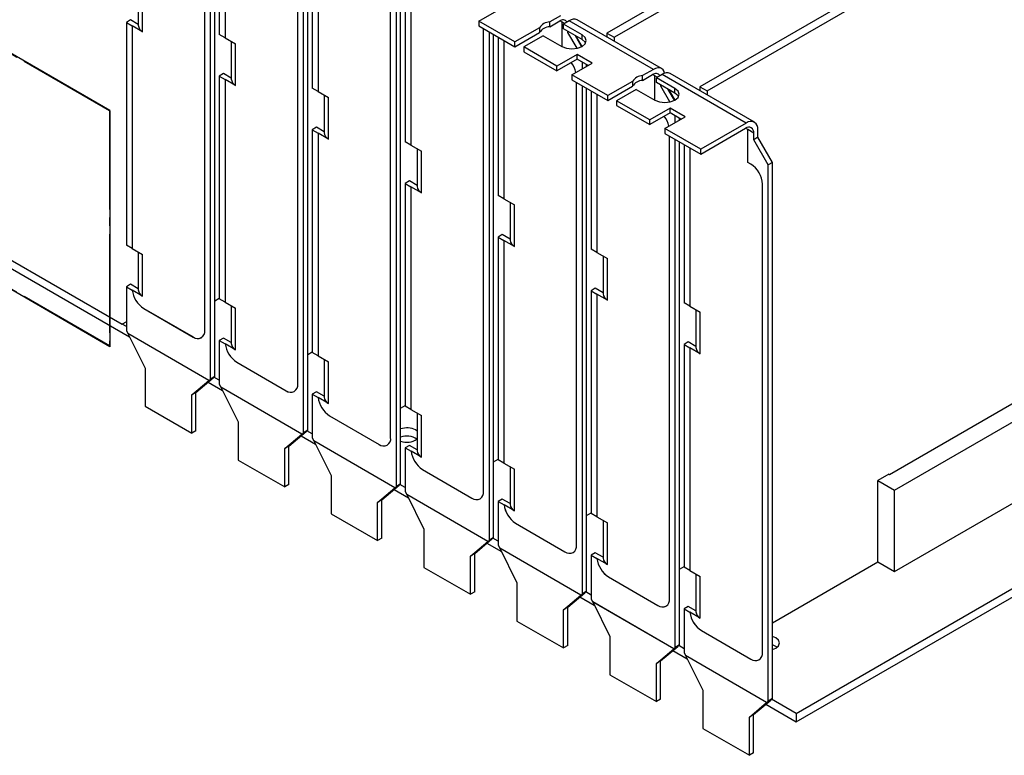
# Model space of a CAD drawing. Header units: millimetres. Extents: x 0 to 1725, y 0 to 1361.
# Tile 32 of 39: x 1360 to 1513, y 1023 to 1137. Entities that reach past the tile are written whole.
import ezdxf

# ---------------------------------------------------------------- set-up
doc = ezdxf.new("R2010")
doc.units = ezdxf.units.MM
doc.linetypes.add('SLD-Center', pattern=[19.05, 15.24, -1.27, 1.27, -1.27])
doc.linetypes.add('SLD-Solid', pattern=[0])
doc.layers.add('SLD-0', color=179, linetype='SLD-Solid')

msp = doc.modelspace()

# ---------------------------------------------------------------- linework, layer by layer
at = {"layer": 'SLD-0', "color": 7, "linetype": 'SLD-Solid'}
for p, q in [((1374.312, 1123.104), (1261.879, 1188.01)), ((1374.312, 1086.602), (1261.879, 1151.508)), ((1374.312, 1123.104), (1374.312, 1086.602))]:
    msp.add_line(p, q, dxfattribs=at)
at = {"layer": 'SLD-0', "color": 7, "linetype": 'SLD-Center'}
for p, q in [((1374.222, 1123.052), (1261.969, 1187.855)), ((1374.222, 1086.757), (1261.969, 1151.56)), ((1374.222, 1123.052), (1374.222, 1086.757))]:
    msp.add_line(p, q, dxfattribs=at)
at = {"layer": 'SLD-0', "color": 7, "linetype": 'SLD-Solid', "lineweight": 25}
for p, q in [((1536.271, 1184.212), (1451.135, 1135.064)), ((1452.258, 1134.416), (1537.394, 1183.564)), ((1550.639, 1175.917), (1465.504, 1126.77)), ((1466.626, 1126.122), (1551.762, 1175.269)), ((1388.965, 1089.135), (1388.965, 1160.628)), ((1389.863, 1081.606), (1389.863, 1160.109)), ((1390.51, 1081.979), (1390.51, 1159.736)), ((1391.21, 1159.331), (1391.21, 1134.857)), ((1392.108, 1158.813), (1392.108, 1134.338)), ((1392.11, 1158.812), (1392.11, 1134.339)), ((1264.862, 1154.349), (1376.217, 1090.065)), ((1264.862, 1153.052), (1377.344, 1088.118)), ((1403.334, 1080.84), (1403.334, 1152.333)), ((1404.232, 1073.311), (1404.232, 1151.814)), ((1404.878, 1073.685), (1404.878, 1151.441)), ((1405.579, 1151.037), (1405.579, 1126.562)), ((1406.477, 1150.518), (1406.477, 1126.043)), ((1406.478, 1150.517), (1406.478, 1126.044)), ((1417.702, 1072.545), (1417.702, 1144.038)), ((1418.6, 1065.017), (1418.6, 1143.52)), ((1419.247, 1065.39), (1419.247, 1143.146)), ((1378.693, 1142.085), (1378.693, 1136.26)), ((1379.359, 1135.271), (1379.359, 1141.7)), ((1419.947, 1142.742), (1419.947, 1118.267)), ((1420.845, 1142.224), (1420.845, 1117.749)), ((1420.847, 1142.223), (1420.847, 1117.75)), ((1431.352, 1136.905), (1434.495, 1138.719)), ((1377.488, 1137.095), (1376.842, 1136.722)), ((1378.693, 1136.4), (1377.488, 1137.095)), ((1443.942, 1137.745), (1442.291, 1136.792)), ((1459.581, 1129.576), (1446.559, 1137.093)), ((1376.842, 1136.722), (1377.74, 1136.203)), ((1376.842, 1136.722), (1376.842, 1102.293)), ((1377.74, 1136.203), (1377.742, 1136.204)), ((1377.74, 1136.203), (1377.74, 1101.775)), ((1377.742, 1136.204), (1377.742, 1101.776)), ((1379.359, 1135.271), (1377.742, 1136.204)), ((1436.92, 1133.691), (1431.352, 1136.905)), ((1431.352, 1136.905), (1431.352, 1136.158)), ((1431.352, 1136.158), (1436.92, 1132.944)), ((1432.07, 1064.251), (1432.07, 1135.743)), ((1440.708, 1135.877), (1436.92, 1133.691)), ((1440.708, 1135.877), (1440.708, 1135.131)), ((1442.291, 1136.045), (1443.834, 1136.936)), ((1442.291, 1136.045), (1442.291, 1136.792)), ((1444.194, 1136.728), (1443.834, 1136.936)), ((1444.194, 1132.976), (1444.194, 1136.728)), ((1445.289, 1136.967), (1444.409, 1136.459)), ((1447.283, 1134.8), (1444.409, 1136.459)), ((1444.409, 1135.712), (1444.409, 1136.459)), ((1447.283, 1134.053), (1444.409, 1135.712)), ((1458.311, 1129.45), (1445.289, 1136.967)), ((1392.108, 1134.338), (1391.21, 1134.857)), ((1392.11, 1134.339), (1392.108, 1134.338)), ((1392.11, 1134.339), (1393.727, 1133.406)), ((1432.968, 1056.722), (1432.968, 1135.225)), ((1433.615, 1057.095), (1433.615, 1134.852)), ((1434.315, 1134.447), (1434.315, 1109.972)), ((1436.92, 1132.944), (1440.708, 1135.131)), ((1441.284, 1134.655), (1438.267, 1132.913)), ((1441.284, 1134.655), (1444.158, 1132.996)), ((1445.092, 1135.173), (1445.092, 1135.318)), ((1445.218, 1135.246), (1445.092, 1135.173)), ((1446.515, 1132.708), (1445.092, 1135.173)), ((1447.228, 1132.965), (1446.259, 1134.645)), ((1446.439, 1134.541), (1446.439, 1134.395)), ((1446.439, 1134.395), (1447.256, 1132.98)), ((1447.762, 1134.386), (1447.283, 1134.8)), ((1447.283, 1134.053), (1447.283, 1134.8)), ((1447.762, 1133.639), (1447.283, 1134.053)), ((1447.93, 1133.898), (1447.762, 1134.386)), ((1451.135, 1135.064), (1451.135, 1134.451)), ((1451.135, 1135.064), (1452.258, 1134.416)), ((1452.258, 1134.416), (1452.258, 1133.803)), ((1393.062, 1133.79), (1393.062, 1127.966)), ((1393.727, 1126.976), (1393.727, 1133.406)), ((1435.213, 1133.929), (1435.213, 1109.454)), ((1435.215, 1133.928), (1435.215, 1109.455)), ((1436.92, 1132.944), (1436.92, 1133.691)), ((1443.385, 1129.958), (1438.267, 1132.913)), ((1438.267, 1132.913), (1438.267, 1132.166)), ((1444.158, 1132.996), (1444.875, 1132.719)), ((1444.875, 1132.719), (1445.72, 1132.622)), ((1445.72, 1132.622), (1446.566, 1132.719)), ((1446.566, 1132.719), (1447.283, 1132.996)), ((1447.283, 1132.996), (1447.762, 1133.41)), ((1447.762, 1133.41), (1447.93, 1133.898)), ((1447.833, 1133.525), (1447.762, 1133.639)), ((1438.267, 1132.166), (1443.385, 1129.211)), ((1446.529, 1131.772), (1443.385, 1129.958)), ((1446.529, 1131.026), (1443.385, 1129.211)), ((1448.863, 1130.425), (1446.529, 1131.772)), ((1446.529, 1131.026), (1446.529, 1131.772)), ((1448.217, 1130.051), (1446.529, 1131.026)), ((1443.385, 1129.211), (1443.385, 1129.958)), ((1445.72, 1128.61), (1448.863, 1130.425)), ((1447.337, 1129.543), (1447.337, 1130.559)), ((1447.983, 1129.916), (1447.983, 1130.186)), ((1458.311, 1129.45), (1456.66, 1128.497)), ((1458.661, 1129.612), (1458.311, 1129.45)), ((1458.998, 1129.689), (1458.661, 1129.612)), ((1459.308, 1129.676), (1458.998, 1129.689)), ((1459.581, 1129.576), (1459.308, 1129.676)), ((1459.804, 1129.39), (1459.581, 1129.576)), ((1480.388, 1029.926), (1652.809, 1129.462)), ((1391.857, 1128.8), (1391.21, 1128.427)), ((1391.21, 1128.427), (1392.108, 1127.909)), ((1391.21, 1128.427), (1391.21, 1093.999)), ((1393.062, 1128.105), (1391.857, 1128.8)), ((1392.108, 1127.909), (1392.11, 1127.91)), ((1392.108, 1127.909), (1392.108, 1093.48)), ((1392.11, 1127.91), (1392.11, 1093.481)), ((1393.727, 1126.976), (1392.11, 1127.91)), ((1451.288, 1125.396), (1445.72, 1128.61)), ((1445.72, 1128.61), (1445.72, 1127.863)), ((1456.66, 1127.75), (1458.203, 1128.641)), ((1456.66, 1127.75), (1456.66, 1128.497)), ((1458.562, 1128.433), (1458.203, 1128.641)), ((1458.562, 1124.681), (1458.562, 1128.433)), ((1459.658, 1128.672), (1458.778, 1128.164)), ((1461.651, 1126.505), (1458.778, 1128.164)), ((1458.778, 1127.418), (1458.778, 1128.164)), ((1472.679, 1121.155), (1459.658, 1128.672)), ((1459.97, 1129.128), (1459.804, 1129.39)), ((1460.061, 1128.852), (1459.97, 1129.128)), ((1473.949, 1121.281), (1460.928, 1128.798)), ((1480.388, 1028.632), (1652.809, 1128.168)), ((1406.477, 1126.043), (1405.579, 1126.562)), ((1445.72, 1127.863), (1451.288, 1124.649)), ((1446.439, 1055.956), (1446.439, 1127.449)), ((1447.337, 1048.427), (1447.337, 1126.93)), ((1447.983, 1048.801), (1447.983, 1126.557)), ((1455.076, 1127.583), (1451.288, 1125.396)), ((1451.288, 1124.649), (1455.076, 1126.836)), ((1455.652, 1126.36), (1452.635, 1124.618)), ((1455.076, 1127.583), (1455.076, 1126.836)), ((1455.652, 1126.36), (1458.526, 1124.701)), ((1461.651, 1125.759), (1458.778, 1127.418)), ((1459.46, 1126.878), (1459.46, 1127.024)), ((1459.586, 1126.951), (1459.46, 1126.878)), ((1460.883, 1124.413), (1459.46, 1126.878)), ((1462.13, 1126.091), (1461.651, 1126.505)), ((1461.651, 1125.759), (1461.651, 1126.505)), ((1465.504, 1126.77), (1465.504, 1126.156)), ((1465.504, 1126.77), (1466.626, 1126.122)), ((1406.478, 1126.044), (1406.477, 1126.043)), ((1406.478, 1126.044), (1408.095, 1125.111)), ((1407.43, 1125.495), (1407.43, 1119.671)), ((1408.095, 1118.682), (1408.095, 1125.111)), ((1448.684, 1126.153), (1448.684, 1101.678)), ((1449.582, 1125.634), (1449.582, 1101.159)), ((1449.584, 1125.633), (1449.584, 1101.16)), ((1451.288, 1124.649), (1451.288, 1125.396)), ((1461.597, 1124.671), (1460.627, 1126.35)), ((1460.807, 1126.246), (1460.807, 1126.1)), ((1460.807, 1126.1), (1461.624, 1124.686)), ((1462.13, 1125.345), (1461.651, 1125.759)), ((1461.651, 1124.701), (1462.13, 1125.115)), ((1462.299, 1125.603), (1462.13, 1126.091)), ((1462.13, 1125.115), (1462.299, 1125.603)), ((1462.202, 1125.23), (1462.13, 1125.345)), ((1466.626, 1126.122), (1466.626, 1125.508)), ((1457.754, 1121.663), (1452.635, 1124.618)), ((1452.635, 1124.618), (1452.635, 1123.872)), ((1452.635, 1123.872), (1457.754, 1120.917)), ((1460.897, 1123.478), (1457.754, 1121.663)), ((1458.526, 1124.701), (1459.243, 1124.425)), ((1459.243, 1124.425), (1460.089, 1124.328)), ((1460.089, 1124.328), (1460.934, 1124.425)), ((1463.232, 1122.13), (1460.897, 1123.478)), ((1460.897, 1122.731), (1460.897, 1123.478)), ((1460.934, 1124.425), (1461.651, 1124.701)), ((1460.897, 1122.731), (1457.754, 1120.917)), ((1460.089, 1120.315), (1463.232, 1122.13)), ((1462.585, 1121.757), (1460.897, 1122.731)), ((1461.705, 1121.249), (1461.705, 1122.265)), ((1462.352, 1121.622), (1462.352, 1121.891)), ((1406.225, 1120.506), (1405.579, 1120.132)), ((1407.43, 1119.81), (1406.225, 1120.506)), ((1457.754, 1120.917), (1457.754, 1121.663)), ((1460.089, 1120.315), (1460.089, 1119.569)), ((1465.656, 1117.101), (1460.089, 1120.315)), ((1472.679, 1121.155), (1465.656, 1117.101)), ((1465.656, 1116.355), (1472.571, 1120.346)), ((1472.93, 1120.139), (1472.571, 1120.346)), ((1405.579, 1120.132), (1406.477, 1119.614)), ((1405.579, 1120.132), (1405.579, 1085.704)), ((1406.477, 1119.614), (1406.478, 1119.615)), ((1406.477, 1119.614), (1406.477, 1085.185)), ((1406.478, 1119.615), (1406.478, 1085.186)), ((1408.095, 1118.682), (1406.478, 1119.615)), ((1460.089, 1119.569), (1465.656, 1116.355)), ((1460.807, 1047.661), (1460.807, 1119.154)), ((1473.829, 1119.62), (1472.93, 1120.139)), ((1472.93, 1115.078), (1472.93, 1120.139)), ((1473.829, 1118.583), (1473.829, 1119.62)), ((1474.475, 1118.957), (1473.829, 1118.583)), ((1474.475, 1118.957), (1474.475, 1120.118)), ((1476.72, 1115.068), (1474.475, 1118.957)), ((1420.845, 1117.749), (1419.947, 1118.267)), ((1420.847, 1117.75), (1420.845, 1117.749)), ((1420.847, 1117.75), (1422.464, 1116.816)), ((1461.705, 1040.133), (1461.705, 1118.636)), ((1462.352, 1040.506), (1462.352, 1118.262)), ((1463.052, 1117.858), (1463.052, 1093.383)), ((1463.95, 1117.34), (1463.95, 1092.865)), ((1463.952, 1117.338), (1463.952, 1092.866)), ((1476.074, 1114.695), (1473.829, 1118.583)), ((1421.798, 1117.2), (1421.798, 1111.376)), ((1422.464, 1110.387), (1422.464, 1116.816)), ((1465.656, 1116.355), (1465.656, 1117.101)), ((1473.379, 1114.819), (1472.93, 1115.078)), ((1476.72, 1115.068), (1476.074, 1114.695)), ((1476.074, 1031.838), (1476.074, 1114.695)), ((1476.72, 1032.211), (1476.72, 1115.068)), ((1420.594, 1112.211), (1419.947, 1111.838)), ((1419.947, 1111.838), (1420.845, 1111.319)), ((1419.947, 1111.838), (1419.947, 1077.409)), ((1421.798, 1111.515), (1420.594, 1112.211)), ((1420.845, 1111.319), (1420.847, 1111.32)), ((1420.845, 1111.319), (1420.845, 1076.891)), ((1420.847, 1111.32), (1420.847, 1076.892)), ((1422.464, 1110.387), (1420.847, 1111.32)), ((1475.176, 1039.366), (1475.176, 1111.708)), ((1435.213, 1109.454), (1434.315, 1109.972)), ((1435.215, 1109.455), (1435.213, 1109.454)), ((1435.215, 1109.455), (1436.832, 1108.522)), ((1436.167, 1108.906), (1436.167, 1103.082)), ((1436.832, 1102.092), (1436.832, 1108.522)), ((1434.962, 1103.916), (1434.315, 1103.543)), ((1434.315, 1103.543), (1435.213, 1103.025)), ((1434.315, 1103.543), (1434.315, 1069.114)), ((1436.167, 1103.221), (1434.962, 1103.916)), ((1377.74, 1101.775), (1376.842, 1102.293)), ((1435.213, 1103.025), (1435.215, 1103.026)), ((1435.213, 1103.025), (1435.213, 1068.596)), ((1435.215, 1103.026), (1435.215, 1068.597)), ((1436.832, 1102.092), (1435.215, 1103.026)), ((1377.742, 1101.776), (1377.74, 1101.775)), ((1377.742, 1101.776), (1379.359, 1100.842)), ((1378.693, 1101.227), (1378.693, 1095.402)), ((1379.359, 1094.413), (1379.359, 1100.842)), ((1449.582, 1101.159), (1448.684, 1101.678)), ((1449.584, 1101.16), (1449.582, 1101.159)), ((1449.584, 1101.16), (1451.201, 1100.227)), ((1450.535, 1100.611), (1450.535, 1094.787)), ((1451.201, 1093.797), (1451.201, 1100.227)), ((1495.588, 1064.433), (1555.666, 1099.115)), ((1377.488, 1096.237), (1376.842, 1095.864)), ((1378.693, 1095.542), (1377.488, 1096.237)), ((1376.842, 1095.864), (1376.842, 1089.123)), ((1376.842, 1095.864), (1377.755, 1095.337)), ((1377.755, 1095.337), (1377.757, 1095.338)), ((1379.359, 1094.413), (1377.757, 1095.338)), ((1449.33, 1095.622), (1448.684, 1095.248)), ((1448.684, 1095.248), (1449.582, 1094.73)), ((1448.684, 1095.248), (1448.684, 1060.82)), ((1450.535, 1094.926), (1449.33, 1095.622)), ((1449.582, 1094.73), (1449.584, 1094.731)), ((1449.582, 1094.73), (1449.582, 1060.301)), ((1449.584, 1094.731), (1449.584, 1060.302)), ((1451.201, 1093.797), (1449.584, 1094.731)), ((1390.51, 1093.696), (1391.21, 1094.1)), ((1392.108, 1093.48), (1391.21, 1093.999)), ((1392.11, 1093.481), (1392.108, 1093.48)), ((1392.11, 1093.481), (1393.727, 1092.548)), ((1393.062, 1092.932), (1393.062, 1087.108)), ((1463.95, 1092.865), (1463.052, 1093.383)), ((1379.538, 1092.505), (1379.536, 1092.504)), ((1379.536, 1092.504), (1387.169, 1088.097)), ((1379.538, 1092.505), (1387.171, 1088.099)), ((1393.727, 1086.118), (1393.727, 1092.548)), ((1463.952, 1092.866), (1463.95, 1092.865)), ((1463.952, 1092.866), (1465.569, 1091.932)), ((1464.904, 1092.316), (1464.904, 1086.492)), ((1465.569, 1085.503), (1465.569, 1091.932)), ((1494.797, 1066.849), (1539.699, 1092.77)), ((1376.842, 1090.425), (1376.217, 1090.065)), ((1376.842, 1090.423), (1376.217, 1090.063)), ((1376.217, 1090.063), (1376.217, 1090.065)), ((1376.842, 1089.702), (1376.217, 1090.063)), ((1376.842, 1089.123), (1377.089, 1088.628)), ((1389.616, 1081.396), (1377.089, 1088.628)), ((1377.092, 1088.626), (1377.091, 1088.625)), ((1389.614, 1081.395), (1377.091, 1088.625)), ((1377.091, 1088.625), (1379.751, 1083.296)), ((1387.171, 1088.099), (1387.169, 1088.097)), ((1388.439, 1087.972), (1388.441, 1087.973)), ((1391.857, 1087.942), (1391.21, 1087.569)), ((1391.21, 1087.569), (1391.21, 1080.829)), ((1391.21, 1087.569), (1392.123, 1087.042)), ((1393.062, 1087.247), (1391.857, 1087.942)), ((1392.123, 1087.042), (1392.125, 1087.043)), ((1393.727, 1086.118), (1392.125, 1087.043)), ((1463.699, 1087.327), (1463.052, 1086.954)), ((1463.052, 1086.954), (1463.95, 1086.435)), ((1463.052, 1086.954), (1463.052, 1052.525)), ((1464.904, 1086.631), (1463.699, 1087.327)), ((1404.878, 1085.401), (1405.579, 1085.805)), ((1406.477, 1085.185), (1405.579, 1085.704)), ((1463.95, 1086.435), (1463.952, 1086.436)), ((1463.95, 1086.435), (1463.95, 1052.007)), ((1463.952, 1086.436), (1463.952, 1052.008)), ((1465.569, 1085.503), (1463.952, 1086.436)), ((1495.588, 1051.842), (1555.666, 1086.524)), ((1393.906, 1084.21), (1393.904, 1084.209)), ((1393.904, 1084.209), (1401.537, 1079.803)), ((1393.906, 1084.21), (1401.539, 1079.804)), ((1406.478, 1085.186), (1406.477, 1085.185)), ((1406.478, 1085.186), (1408.095, 1084.253)), ((1407.43, 1084.637), (1407.43, 1078.813)), ((1408.095, 1077.824), (1408.095, 1084.253)), ((1379.751, 1083.296), (1379.751, 1077.385)), ((1386.954, 1079.138), (1389.614, 1081.395)), ((1387.6, 1079.511), (1390.261, 1081.768)), ((1389.484, 1081.109), (1391.712, 1079.823)), ((1389.614, 1081.395), (1390.261, 1081.768)), ((1389.616, 1081.396), (1390.262, 1081.77)), ((1389.616, 1081.396), (1389.863, 1081.606)), ((1390.51, 1081.979), (1389.863, 1081.606)), ((1390.261, 1081.768), (1390.261, 1081.769)), ((1390.262, 1081.77), (1390.51, 1081.979)), ((1391.21, 1081.407), (1390.392, 1081.879)), ((1391.21, 1080.829), (1391.457, 1080.333)), ((1387.6, 1079.511), (1386.954, 1079.138)), ((1387.6, 1073.6), (1387.6, 1079.511)), ((1403.984, 1073.102), (1391.457, 1080.333)), ((1391.461, 1080.331), (1391.459, 1080.33)), ((1403.983, 1073.1), (1391.459, 1080.33)), ((1391.459, 1080.33), (1394.12, 1075.001)), ((1401.539, 1079.804), (1401.537, 1079.803)), ((1402.807, 1079.677), (1402.809, 1079.678)), ((1406.225, 1079.648), (1405.579, 1079.274)), ((1405.579, 1079.274), (1405.579, 1072.534)), ((1405.579, 1079.274), (1406.492, 1078.747)), ((1407.43, 1078.952), (1406.225, 1079.648)), ((1386.954, 1073.227), (1386.954, 1079.138)), ((1406.492, 1078.747), (1406.494, 1078.748)), ((1408.095, 1077.824), (1406.494, 1078.748)), ((1379.751, 1077.385), (1386.954, 1073.227)), ((1419.247, 1077.106), (1419.947, 1077.511)), ((1420.845, 1076.891), (1419.947, 1077.409)), ((1420.847, 1076.892), (1420.845, 1076.891)), ((1420.847, 1076.892), (1422.464, 1075.958)), ((1421.798, 1076.342), (1421.798, 1070.518)), ((1394.12, 1075.001), (1394.12, 1069.09)), ((1408.274, 1075.916), (1408.273, 1075.915)), ((1408.273, 1075.915), (1415.906, 1071.508)), ((1408.274, 1075.916), (1415.908, 1071.509)), ((1422.464, 1069.529), (1422.464, 1075.958)), ((1387.6, 1073.6), (1386.954, 1073.227)), ((1401.322, 1070.843), (1403.983, 1073.1)), ((1401.969, 1071.216), (1404.629, 1073.474)), ((1403.983, 1073.1), (1404.629, 1073.474)), ((1403.984, 1073.102), (1404.631, 1073.475)), ((1403.984, 1073.102), (1404.232, 1073.311)), ((1404.878, 1073.685), (1404.232, 1073.311)), ((1404.629, 1073.474), (1404.629, 1073.474)), ((1404.631, 1073.475), (1404.878, 1073.685)), ((1405.579, 1073.112), (1404.76, 1073.585)), ((1421.798, 1073.571), (1421.567, 1073.732)), ((1403.852, 1072.815), (1406.081, 1071.528)), ((1405.579, 1072.534), (1405.826, 1072.038)), ((1418.353, 1064.807), (1405.826, 1072.038)), ((1405.829, 1072.037), (1405.827, 1072.036)), ((1405.827, 1072.036), (1408.488, 1066.706)), ((1418.351, 1064.806), (1405.827, 1072.036)), ((1401.969, 1071.216), (1401.322, 1070.843)), ((1401.322, 1064.932), (1401.322, 1070.843)), ((1401.969, 1065.305), (1401.969, 1071.216)), ((1415.908, 1071.509), (1415.906, 1071.508)), ((1417.176, 1071.382), (1417.178, 1071.383)), ((1420.594, 1071.353), (1419.947, 1070.98)), ((1419.947, 1070.98), (1419.947, 1064.239)), ((1419.947, 1070.98), (1420.86, 1070.452)), ((1421.798, 1070.657), (1420.594, 1071.353)), ((1420.86, 1070.452), (1420.862, 1070.453)), ((1422.464, 1069.529), (1420.862, 1070.453)), ((1394.12, 1069.09), (1401.322, 1064.932)), ((1433.615, 1068.812), (1434.315, 1069.216)), ((1435.213, 1068.596), (1434.315, 1069.114)), ((1435.215, 1068.597), (1435.213, 1068.596)), ((1435.215, 1068.597), (1436.832, 1067.664)), ((1422.643, 1067.621), (1422.641, 1067.62)), ((1422.641, 1067.62), (1430.274, 1063.213)), ((1422.643, 1067.621), (1430.276, 1063.214)), ((1436.167, 1068.048), (1436.167, 1062.224)), ((1436.832, 1061.234), (1436.832, 1067.664)), ((1408.488, 1066.706), (1408.488, 1060.795)), ((1494.708, 1066.901), (1493.01, 1065.921)), ((1493.01, 1053.332), (1493.01, 1065.921)), ((1493.01, 1065.921), (1495.588, 1064.433)), ((1494.708, 1066.901), (1494.797, 1066.849)), ((1401.969, 1065.305), (1401.322, 1064.932)), ((1415.69, 1062.548), (1418.351, 1064.806)), ((1416.337, 1062.922), (1418.998, 1065.179)), ((1418.221, 1064.52), (1420.449, 1063.234)), ((1418.351, 1064.806), (1418.998, 1065.179)), ((1418.353, 1064.807), (1418.999, 1065.18)), ((1418.353, 1064.807), (1418.6, 1065.017)), ((1419.247, 1065.39), (1418.6, 1065.017)), ((1418.998, 1065.179), (1418.997, 1065.179)), ((1418.999, 1065.18), (1419.247, 1065.39)), ((1419.947, 1064.818), (1419.129, 1065.29)), ((1419.947, 1064.239), (1420.194, 1063.744)), ((1495.588, 1051.842), (1495.588, 1064.433)), ((1416.337, 1062.922), (1415.69, 1062.548)), ((1415.69, 1056.637), (1415.69, 1062.548)), ((1416.337, 1057.011), (1416.337, 1062.922)), ((1432.721, 1056.512), (1420.194, 1063.744)), ((1420.198, 1063.742), (1420.196, 1063.741)), ((1420.196, 1063.741), (1422.857, 1058.411)), ((1432.72, 1056.511), (1420.196, 1063.741)), ((1430.276, 1063.214), (1430.274, 1063.213)), ((1431.544, 1063.088), (1431.546, 1063.089)), ((1434.962, 1063.058), (1434.315, 1062.685)), ((1434.315, 1062.685), (1434.315, 1055.944)), ((1434.315, 1062.685), (1435.229, 1062.158)), ((1436.167, 1062.363), (1434.962, 1063.058)), ((1435.229, 1062.158), (1435.23, 1062.159)), ((1436.832, 1061.234), (1435.23, 1062.159)), ((1447.983, 1060.517), (1448.684, 1060.921)), ((1408.488, 1060.795), (1415.69, 1056.637)), ((1449.582, 1060.301), (1448.684, 1060.82)), ((1449.584, 1060.302), (1449.582, 1060.301)), ((1449.584, 1060.302), (1451.201, 1059.369)), ((1450.535, 1059.753), (1450.535, 1053.929)), ((1422.857, 1058.411), (1422.857, 1052.5)), ((1437.011, 1059.326), (1437.009, 1059.325)), ((1437.009, 1059.325), (1444.643, 1054.919)), ((1437.011, 1059.326), (1444.644, 1054.92)), ((1451.201, 1052.939), (1451.201, 1059.369)), ((1416.337, 1057.011), (1415.69, 1056.637)), ((1430.059, 1054.254), (1432.72, 1056.511)), ((1430.705, 1054.627), (1433.366, 1056.884)), ((1432.72, 1056.511), (1433.366, 1056.884)), ((1432.721, 1056.512), (1433.368, 1056.885)), ((1432.721, 1056.512), (1432.968, 1056.722)), ((1433.615, 1057.095), (1432.968, 1056.722)), ((1433.366, 1056.884), (1433.366, 1056.884)), ((1433.368, 1056.885), (1433.615, 1057.095)), ((1434.315, 1056.523), (1433.497, 1056.995)), ((1432.589, 1056.225), (1434.817, 1054.939)), ((1434.315, 1055.944), (1434.563, 1055.449)), ((1447.089, 1048.218), (1434.563, 1055.449)), ((1434.566, 1055.447), (1434.564, 1055.446)), ((1447.088, 1048.216), (1434.564, 1055.446)), ((1434.564, 1055.446), (1437.225, 1050.117)), ((1444.644, 1054.92), (1444.643, 1054.919)), ((1430.705, 1054.627), (1430.059, 1054.254)), ((1430.059, 1048.343), (1430.059, 1054.254)), ((1430.705, 1048.716), (1430.705, 1054.627)), ((1445.913, 1054.793), (1445.914, 1054.794)), ((1449.33, 1054.764), (1448.684, 1054.39)), ((1448.684, 1054.39), (1448.684, 1047.65)), ((1448.684, 1054.39), (1449.597, 1053.863)), ((1450.535, 1054.068), (1449.33, 1054.764)), ((1449.597, 1053.863), (1449.599, 1053.864)), ((1451.201, 1052.939), (1449.599, 1053.864)), ((1476.72, 1043.927), (1493.01, 1053.332)), ((1493.009, 1053.33), (1495.588, 1051.842)), ((1422.857, 1052.5), (1430.059, 1048.343)), ((1462.352, 1052.222), (1463.052, 1052.626)), ((1463.95, 1052.007), (1463.052, 1052.525)), ((1463.952, 1052.008), (1463.95, 1052.007)), ((1463.952, 1052.008), (1465.569, 1051.074)), ((1451.38, 1051.032), (1451.378, 1051.031)), ((1451.378, 1051.031), (1459.011, 1046.624)), ((1451.38, 1051.032), (1459.013, 1046.625)), ((1464.904, 1051.458), (1464.904, 1045.634)), ((1465.569, 1044.645), (1465.569, 1051.074)), ((1437.225, 1050.117), (1437.225, 1044.206)), ((1447.983, 1048.801), (1447.337, 1048.427)), ((1447.736, 1048.591), (1447.983, 1048.801)), ((1430.705, 1048.716), (1430.059, 1048.343)), ((1444.427, 1045.959), (1447.088, 1048.216)), ((1445.074, 1046.332), (1447.735, 1048.59)), ((1446.958, 1047.93), (1449.186, 1046.644)), ((1447.088, 1048.216), (1447.735, 1048.59)), ((1447.089, 1048.218), (1447.736, 1048.591)), ((1447.089, 1048.218), (1447.337, 1048.427)), ((1447.735, 1048.59), (1447.734, 1048.59)), ((1448.684, 1048.228), (1447.865, 1048.701)), ((1448.684, 1047.65), (1448.931, 1047.154)), ((1445.074, 1046.332), (1444.427, 1045.959)), ((1444.427, 1040.048), (1444.427, 1045.959)), ((1445.074, 1040.421), (1445.074, 1046.332)), ((1461.458, 1039.923), (1448.931, 1047.154)), ((1448.934, 1047.152), (1448.933, 1047.151)), ((1448.933, 1047.151), (1451.593, 1041.822)), ((1461.456, 1039.922), (1448.933, 1047.151)), ((1459.013, 1046.625), (1459.011, 1046.624)), ((1460.281, 1046.498), (1460.283, 1046.499)), ((1463.699, 1046.469), (1463.052, 1046.096)), ((1463.052, 1046.096), (1463.052, 1039.355)), ((1463.052, 1046.096), (1463.965, 1045.568)), ((1464.904, 1045.773), (1463.699, 1046.469)), ((1437.225, 1044.206), (1444.427, 1040.048)), ((1463.965, 1045.568), (1463.967, 1045.569)), ((1465.569, 1044.645), (1463.967, 1045.569)), ((1465.748, 1042.737), (1465.746, 1042.736)), ((1465.746, 1042.736), (1473.379, 1038.329)), ((1465.748, 1042.737), (1473.381, 1038.33)), ((1451.593, 1041.822), (1451.593, 1035.911)), ((1477.245, 1041.59), (1476.72, 1041.805)), ((1477.658, 1041.234), (1477.245, 1041.59)), ((1477.803, 1040.813), (1477.658, 1041.234)), ((1445.074, 1040.421), (1444.427, 1040.048)), ((1458.796, 1037.664), (1461.456, 1039.922)), ((1459.442, 1038.038), (1462.103, 1040.295)), ((1461.326, 1039.636), (1463.554, 1038.35)), ((1461.456, 1039.922), (1462.103, 1040.295)), ((1461.458, 1039.923), (1462.104, 1040.296)), ((1461.458, 1039.923), (1461.705, 1040.133)), ((1462.352, 1040.506), (1461.705, 1040.133)), ((1462.103, 1040.295), (1462.103, 1040.295)), ((1462.104, 1040.296), (1462.352, 1040.506)), ((1463.052, 1039.933), (1462.234, 1040.406)), ((1477.245, 1040.296), (1476.72, 1040.51)), ((1476.72, 1039.821), (1477.245, 1040.035)), ((1477.245, 1040.035), (1477.658, 1040.392)), ((1477.438, 1040.166), (1477.245, 1040.296)), ((1477.658, 1040.392), (1477.803, 1040.813)), ((1463.052, 1039.355), (1463.3, 1038.86)), ((1475.826, 1031.628), (1463.3, 1038.86)), ((1463.303, 1038.858), (1463.301, 1038.857)), ((1475.825, 1031.627), (1463.301, 1038.857)), ((1463.301, 1038.857), (1465.962, 1033.527)), ((1473.381, 1038.33), (1473.379, 1038.329)), ((1474.649, 1038.204), (1474.651, 1038.205)), ((1459.442, 1038.038), (1458.796, 1037.664)), ((1458.796, 1031.753), (1458.796, 1037.664)), ((1459.442, 1032.127), (1459.442, 1038.038)), ((1451.593, 1035.911), (1458.796, 1031.753)), ((1465.962, 1033.527), (1465.962, 1027.616)), ((1459.442, 1032.127), (1458.796, 1031.753)), ((1473.811, 1029.743), (1476.471, 1032)), ((1475.825, 1031.627), (1476.471, 1032)), ((1475.826, 1031.628), (1476.473, 1032.001)), ((1476.72, 1032.211), (1476.074, 1031.838)), ((1476.471, 1032), (1476.471, 1032)), ((1476.473, 1032.001), (1476.72, 1032.211)), ((1480.388, 1029.926), (1476.602, 1032.111)), ((1473.164, 1029.37), (1475.825, 1031.627)), ((1475.694, 1031.341), (1480.388, 1028.632)), ((1475.826, 1031.628), (1476.074, 1031.838)), ((1473.811, 1029.743), (1473.164, 1029.37)), ((1473.164, 1023.459), (1473.164, 1029.37)), ((1473.811, 1023.832), (1473.811, 1029.743)), ((1480.388, 1029.926), (1480.388, 1028.632)), ((1465.962, 1027.616), (1473.164, 1023.459)), ((1473.811, 1023.832), (1473.164, 1023.459))]:
    msp.add_line(p, q, dxfattribs=at)
at = {"layer": 'SLD-0', "color": 8, "linetype": 'SLD-Solid', "lineweight": 25}
for p, q in [((1444.535, 1136.531), (1444.194, 1136.728)), ((1458.903, 1128.237), (1458.562, 1128.433))]:
    msp.add_line(p, q, dxfattribs=at)
at = {"layer": 'SLD-0', "color": 7, "linetype": 'SLD-Solid', "lineweight": 25}
for centre, radius, start, end in [((1444.326, 1136.342), 0.77, 34.41374, 129.63273), ((1446.033, 1135.928), 1.278, 65.69288, 125.61758), ((1379.9, 1136.354), 1.21, 184.4104, 243.4346), ((1442.398, 1134.779), 2.015, 93.01715, 146.97747), ((1442.398, 1134.032), 2.015, 93.01715, 146.97747), ((1442.26, 1127.96), 4.218, 13.93676, 37.09307), ((1394.268, 1128.059), 1.21, 184.4104, 243.4346), ((1456.766, 1126.484), 2.015, 93.01715, 146.97747), ((1458.694, 1128.048), 0.77, 34.41374, 129.63273), ((1460.402, 1127.634), 1.278, 65.69288, 125.61758), ((1456.766, 1125.738), 2.015, 93.01715, 146.97747), ((1456.628, 1119.665), 4.218, 13.93676, 37.09307), ((1473.062, 1119.745), 0.776, 350.78596, 129.20329), ((1473.38, 1120.296), 1.109, 350.78596, 129.20329), ((1408.637, 1119.764), 1.21, 184.4104, 243.4346), ((1471.276, 1111.531), 3.903, 2.60548, 57.39452), ((1423.005, 1111.469), 1.21, 184.4104, 243.4346), ((1437.373, 1103.175), 1.21, 184.4104, 243.4346), ((1381.686, 1095.832), 3.962, 187.17936, 237.13638), ((1381.687, 1095.833), 3.962, 187.17936, 237.13638), ((1379.9, 1095.495), 1.21, 184.4104, 243.4346), ((1451.742, 1094.88), 1.21, 184.4104, 243.4346), ((1387.87, 1088.957), 1.109, 230.79671, 9.21404), ((1387.915, 1089.137), 1.278, 234.38242, 294.30712), ((1396.054, 1087.537), 3.962, 187.17936, 237.13638), ((1396.056, 1087.538), 3.962, 187.17936, 237.13638), ((1394.268, 1087.201), 1.21, 184.4104, 243.4346), ((1466.11, 1086.585), 1.21, 184.4104, 243.4346), ((1402.239, 1080.662), 1.109, 230.79671, 9.21404), ((1402.283, 1080.842), 1.278, 234.38242, 294.30712), ((1410.422, 1079.242), 3.962, 187.17936, 237.13638), ((1410.424, 1079.243), 3.962, 187.17936, 237.13638), ((1408.637, 1078.906), 1.21, 184.4104, 243.4346), ((1420.208, 1071.065), 2.994, 63.00191, 108.73237), ((1416.607, 1072.368), 1.109, 230.79671, 9.21404), ((1420.207, 1069.962), 2.813, 56.49616, 109.97308), ((1420.213, 1074.573), 2.739, 249.34492, 305.3701), ((1416.652, 1072.548), 1.278, 234.38242, 294.30712), ((1424.791, 1070.948), 3.962, 187.17936, 237.13638), ((1424.793, 1070.949), 3.962, 187.17936, 237.13638), ((1423.005, 1070.611), 1.21, 184.4104, 243.4346), ((1430.975, 1064.073), 1.109, 230.79671, 9.21404), ((1431.02, 1064.253), 1.278, 234.38242, 294.30712), ((1439.159, 1062.653), 3.962, 187.17936, 237.13638), ((1439.161, 1062.654), 3.962, 187.17936, 237.13638), ((1437.373, 1062.317), 1.21, 184.4104, 243.4346), ((1445.344, 1055.778), 1.109, 230.79671, 9.21404), ((1445.388, 1055.958), 1.278, 234.38242, 294.30712), ((1453.528, 1054.358), 3.962, 187.17936, 237.13638), ((1453.529, 1054.359), 3.962, 187.17936, 237.13638), ((1451.742, 1054.022), 1.21, 184.4104, 243.4346), ((1459.712, 1047.484), 1.109, 230.79671, 9.21404), ((1459.757, 1047.664), 1.278, 234.38242, 294.30712), ((1467.896, 1046.063), 3.962, 187.17936, 237.13638), ((1467.898, 1046.064), 3.962, 187.17936, 237.13638), ((1466.11, 1045.727), 1.21, 184.4104, 243.4346), ((1474.081, 1039.189), 1.109, 230.79671, 9.21404), ((1474.125, 1039.369), 1.278, 234.38242, 294.30712)]:
    msp.add_arc(centre, radius, start, end, dxfattribs=at)

doc.saveas('drawing.dxf')
